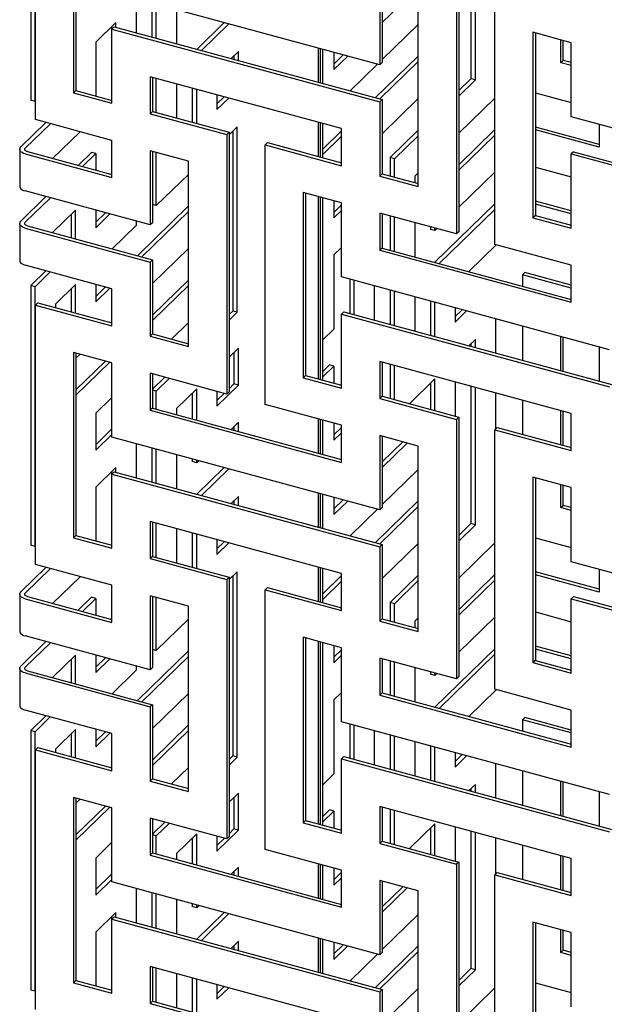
# Model space of a CAD drawing. Header units: millimetres. Extents: x -474 to 5676, y -231 to 4074.
# Tile 17 of 43: x 3675 to 3787, y 2554 to 2743. Entities that reach past the tile are written whole.
import ezdxf

# ---------------------------------------------------------------- set-up
doc = ezdxf.new("R2010")
doc.units = ezdxf.units.MM
doc.header["$LTSCALE"] = 12

msp = doc.modelspace()

# ---------------------------------------------------------------- linework, layer by layer
for p, q in [((3677.03, 2777.73), (3677.03, 2727.73)), ((3677.88, 2727.5), (3677.88, 2777.5)), ((3677.92, 2724), (3677.92, 2774)), ((3685.29, 2764.85), (3685.29, 2729.14)), ((3685.73, 2764.73), (3685.73, 2729.58)), ((3761.78, 2758.35), (3761.78, 2731.88)), ((3762.63, 2731.65), (3762.63, 2758.12)), ((3758.99, 2751.97), (3758.99, 2701.96)), ((3759.44, 2752.4), (3759.44, 2702.4)), ((3744.25, 2748.83), (3744.25, 2734.54)), ((3744.7, 2748.71), (3744.7, 2734.98)), ((3766.36, 2699.96), (3766.36, 2749.96)), ((3744.25, 2734.54), (3692.66, 2748.57)), ((3697.33, 2747.3), (3697.33, 2740.71)), ((3744.7, 2742.71), (3749.5, 2747.4)), ((3751.62, 2711.11), (3751.62, 2746.83)), ((3700.37, 2746.47), (3700.37, 2739.89)), ((3701.21, 2739.65), (3701.21, 2746.24)), ((3705.1, 2745.18), (3705.1, 2738.6)), ((3693.44, 2742.68), (3689.55, 2738.89)), ((3692.59, 2741.86), (3692.59, 2727.71)), ((3693.11, 2741.86), (3692.66, 2741.42)), ((3692.66, 2727.14), (3692.66, 2741.42)), ((3692.66, 2741.42), (3744.25, 2727.4)), ((3693.11, 2741.86), (3744.7, 2727.84)), ((3693.44, 2741.77), (3693.44, 2742.68)), ((3714.3, 2742.68), (3709.03, 2737.53)), ((3709.88, 2737.3), (3715.15, 2742.45)), ((3751.62, 2742.33), (3744.7, 2735.57)), ((3781.1, 2738.81), (3773.73, 2740.82)), ((3773.73, 2740.82), (3773.73, 2705.1)), ((3774.18, 2740.7), (3774.18, 2705.54)), ((3779.07, 2734.96), (3779.07, 2739.36)), ((3779.52, 2735.4), (3779.52, 2739.24)), ((3689.55, 2738.89), (3689.55, 2728.54)), ((3732.36, 2737.77), (3732.36, 2731.19)), ((3732.81, 2731.07), (3732.81, 2737.65)), ((3733.26, 2730.95), (3733.26, 2737.53)), ((3781.1, 2724.53), (3781.1, 2738.81)), ((3717.01, 2737.12), (3715.6, 2735.74)), ((3716.16, 2736.29), (3716.16, 2735.59)), ((3717.01, 2735.36), (3717.01, 2737.12)), ((3735.4, 2736.95), (3735.4, 2733.64)), ((3737.2, 2736.46), (3735.4, 2734.7)), ((3735.4, 2733.64), (3738.05, 2736.23)), ((3751.62, 2736.24), (3743.37, 2728.2)), ((3779.07, 2734.96), (3779.52, 2735.4)), ((3781.1, 2734.97), (3779.52, 2735.4)), ((3743.77, 2734.67), (3738.5, 2729.52)), ((3744.22, 2727.97), (3751.62, 2735.18)), ((3744.7, 2734.98), (3744.25, 2734.54)), ((3781.1, 2734.41), (3779.07, 2734.96)), ((3736.88, 2722.26), (3700.03, 2732.27)), ((3700.03, 2732.27), (3700.03, 2725.13)), ((3700.48, 2732.15), (3700.48, 2725.57)), ((3701.21, 2725.37), (3701.21, 2731.95)), ((3761.78, 2731.88), (3759.44, 2729.59)), ((3759.44, 2728.53), (3762.63, 2731.65)), ((3762.63, 2731.65), (3761.78, 2731.88)), ((3705.1, 2730.89), (3705.1, 2724.31)), ((3708.14, 2730.07), (3708.14, 2723.49)), ((3708.99, 2723.26), (3708.99, 2729.84)), ((3685.73, 2729.58), (3685.29, 2729.14)), ((3685.29, 2729.14), (3692.66, 2727.14)), ((3685.73, 2729.58), (3692.66, 2727.7)), ((3712.88, 2728.78), (3712.88, 2725.95)), ((3714.3, 2728.39), (3712.88, 2727.01)), ((3712.88, 2725.95), (3715.15, 2728.16)), ((3744.7, 2727.84), (3744.25, 2727.4)), ((3751.62, 2728.04), (3744.7, 2721.28)), ((3744.7, 2727.84), (3744.7, 2713.55)), ((3766.36, 2728.14), (3759.44, 2721.39)), ((3774.18, 2729.15), (3781.1, 2727.27)), ((3677.88, 2727.5), (3677.03, 2727.73)), ((3677.92, 2727.54), (3677.88, 2727.5)), ((3744.25, 2727.4), (3744.25, 2713.11)), ((3692.66, 2719.99), (3677.92, 2724)), ((3700.48, 2725.57), (3700.03, 2725.13)), ((3700.03, 2725.13), (3714.77, 2721.13)), ((3700.48, 2725.57), (3715.22, 2721.56)), ((3832.69, 2710.51), (3781.1, 2724.53)), ((3679.96, 2723.44), (3675.13, 2718.73)), ((3675.98, 2718.5), (3680.81, 2723.21)), ((3716.77, 2722.6), (3715.22, 2721.08)), ((3716.77, 2686.89), (3716.77, 2722.6)), ((3732.36, 2723.49), (3732.36, 2716.9)), ((3732.81, 2716.78), (3732.81, 2723.36)), ((3733.26, 2716.66), (3733.26, 2723.24)), ((3736.88, 2715.12), (3736.88, 2722.26)), ((3766.36, 2722.06), (3759.44, 2715.3)), ((3786.44, 2719.23), (3774.18, 2722.56)), ((3786.44, 2723.08), (3786.44, 2718.67)), ((3686.53, 2721.66), (3681.25, 2716.51)), ((3715.22, 2721.56), (3714.77, 2721.13)), ((3714.77, 2721.13), (3714.77, 2671.12)), ((3715.22, 2721.56), (3715.22, 2671.56)), ((3715.92, 2721.77), (3715.92, 2687.12)), ((3736.88, 2721.86), (3733.26, 2718.32)), ((3733.26, 2717.27), (3736.88, 2720.8)), ((3751.62, 2721.96), (3746.22, 2716.69)), ((3747.07, 2716.46), (3751.62, 2720.9)), ((3759.44, 2714.24), (3766.36, 2721)), ((3786.44, 2718.67), (3774.18, 2722)), ((3674.91, 2718.27), (3674.91, 2711.13)), ((3692.59, 2720.01), (3692.59, 2713.43)), ((3692.66, 2712.85), (3692.66, 2719.99)), ((3722.59, 2719.56), (3722.14, 2719.12)), ((3722.14, 2669.12), (3722.14, 2719.12)), ((3722.14, 2719.12), (3736.88, 2715.12)), ((3722.59, 2719.56), (3736.88, 2715.68)), ((3675.93, 2717.39), (3692.66, 2712.85)), ((3676.38, 2717.83), (3692.66, 2713.41)), ((3688.7, 2717.69), (3686.13, 2715.18)), ((3686.98, 2714.95), (3689.55, 2717.46)), ((3689.55, 2717.46), (3688.7, 2717.69)), ((3689.55, 2717.46), (3689.55, 2714.25)), ((3707.4, 2715.99), (3700.03, 2717.99)), ((3700.03, 2717.99), (3700.03, 2703.7)), ((3700.48, 2717.87), (3700.48, 2704.14)), ((3701.21, 2707.42), (3701.21, 2717.67)), ((3747.07, 2716.46), (3746.22, 2716.69)), ((3746.22, 2716.69), (3746.22, 2713.14)), ((3747.07, 2712.91), (3747.07, 2716.46)), ((3781.55, 2717.82), (3781.1, 2717.38)), ((3781.1, 2703.1), (3781.1, 2717.38)), ((3781.1, 2717.38), (3832.69, 2703.36)), ((3781.55, 2717.82), (3833.14, 2703.8)), ((3707.4, 2680.27), (3707.4, 2715.99)), ((3774.18, 2714.86), (3781.1, 2712.98)), ((3707.4, 2713.45), (3701.21, 2707.42)), ((3744.7, 2713.55), (3744.25, 2713.11)), ((3744.25, 2713.11), (3751.62, 2711.11)), ((3744.7, 2713.55), (3751.62, 2711.67)), ((3751.62, 2713.75), (3750.96, 2713.11)), ((3750.96, 2713.11), (3750.96, 2711.85)), ((3766.36, 2713.86), (3759.44, 2707.1)), ((3679.96, 2709.16), (3675.13, 2704.45)), ((3700.03, 2703.7), (3675.93, 2710.25)), ((3675.98, 2704.21), (3680.81, 2708.93)), ((3736.88, 2707.97), (3729.51, 2709.98)), ((3729.51, 2709.98), (3729.51, 2674.26)), ((3729.96, 2709.86), (3729.96, 2674.7)), ((3732.36, 2709.2), (3732.36, 2674.05)), ((3732.81, 2673.92), (3732.81, 2709.08)), ((3733.26, 2673.8), (3733.26, 2708.96)), ((3707.4, 2707.37), (3697.58, 2697.78)), ((3701.21, 2707.42), (3700.48, 2707.62)), ((3735.4, 2708.37), (3735.4, 2705.07)), ((3736.88, 2707.57), (3735.4, 2706.13)), ((3736.88, 2693.69), (3736.88, 2707.97)), ((3766.36, 2707.77), (3754.82, 2696.51)), ((3781.1, 2706.4), (3774.18, 2708.28)), ((3781.1, 2705.84), (3774.18, 2707.72)), ((3685.66, 2706.52), (3681.25, 2702.22)), ((3684.81, 2705.69), (3684.81, 2701.25)), ((3685.66, 2701.02), (3685.66, 2706.52)), ((3689.55, 2706.55), (3689.55, 2703.17)), ((3691.41, 2706.05), (3689.55, 2704.23)), ((3689.55, 2703.17), (3692.25, 2705.82)), ((3698.43, 2697.55), (3707.4, 2706.31)), ((3735.4, 2705.07), (3736.88, 2706.51)), ((3758.99, 2701.96), (3744.25, 2705.97)), ((3744.25, 2705.97), (3744.25, 2698.83)), ((3744.7, 2705.85), (3744.7, 2699.26)), ((3746.22, 2705.43), (3746.22, 2698.85)), ((3747.07, 2698.62), (3747.07, 2705.2)), ((3755.67, 2696.28), (3766.36, 2706.71)), ((3774.18, 2705.54), (3773.73, 2705.1)), ((3773.73, 2705.1), (3781.1, 2703.1)), ((3774.18, 2705.54), (3781.1, 2703.66)), ((3674.91, 2703.98), (3674.91, 2696.84)), ((3675.93, 2703.11), (3700.03, 2696.56)), ((3676.38, 2703.55), (3700.48, 2697)), ((3697.33, 2703.62), (3692.7, 2699.11)), ((3697.33, 2704.44), (3697.33, 2703.62)), ((3700.48, 2704.14), (3700.03, 2703.7)), ((3750.96, 2704.15), (3750.96, 2697.56)), ((3754, 2703.32), (3754, 2702.85)), ((3754.85, 2702.62), (3754.85, 2703.09)), ((3754.85, 2702.62), (3754, 2702.85)), ((3755.22, 2702.99), (3754.85, 2702.62)), ((3759.44, 2702.4), (3758.99, 2701.96)), ((3736.88, 2699.37), (3735.4, 2697.93)), ((3766.67, 2699.88), (3761.4, 2694.73)), ((3781.1, 2695.96), (3766.36, 2699.96)), ((3707.4, 2699.17), (3700.48, 2692.41)), ((3735.4, 2697.93), (3735.4, 2683.64)), ((3744.7, 2699.26), (3744.25, 2698.83)), ((3744.25, 2698.83), (3781.1, 2688.81)), ((3744.7, 2699.26), (3781.1, 2689.37)), ((3692.66, 2691.42), (3675.93, 2695.96)), ((3700.48, 2697), (3700.03, 2696.56)), ((3700.03, 2696.56), (3700.03, 2682.27)), ((3700.48, 2697), (3700.48, 2682.71)), ((3781.1, 2688.81), (3781.1, 2695.96)), ((3679.96, 2694.87), (3677.03, 2692.02)), ((3677.88, 2691.79), (3680.8, 2694.64)), ((3788.47, 2679.67), (3736.88, 2693.69)), ((3771.7, 2694.11), (3772.15, 2694.54)), ((3771.7, 2694.11), (3771.7, 2691.92)), ((3781.1, 2691.55), (3771.7, 2694.11)), ((3781.1, 2692.11), (3772.15, 2694.54)), ((3677.88, 2691.79), (3677.03, 2692.02)), ((3677.03, 2692.02), (3677.03, 2642.01)), ((3677.88, 2641.78), (3677.88, 2691.79)), ((3685.66, 2692.23), (3681.77, 2688.44)), ((3685.66, 2686.74), (3685.66, 2692.23)), ((3689.55, 2692.26), (3689.55, 2688.89)), ((3691.41, 2691.76), (3689.55, 2689.95)), ((3707.4, 2693.08), (3700.48, 2686.33)), ((3700.48, 2685.27), (3707.4, 2692.02)), ((3738.44, 2693.26), (3738.44, 2686.68)), ((3739.29, 2686.45), (3739.29, 2693.03)), ((3743.18, 2691.98), (3743.18, 2685.39)), ((3684.81, 2691.41), (3684.81, 2686.97)), ((3689.55, 2688.89), (3692.25, 2691.53)), ((3692.66, 2684.28), (3692.66, 2691.42)), ((3746.22, 2691.15), (3746.22, 2684.56)), ((3747.07, 2684.33), (3747.07, 2690.92)), ((3750.96, 2689.86), (3750.96, 2683.28)), ((3678.37, 2688.72), (3677.92, 2688.28)), ((3677.92, 2638.28), (3677.92, 2688.28)), ((3677.92, 2688.28), (3692.66, 2684.28)), ((3678.37, 2688.72), (3692.66, 2684.84)), ((3681.77, 2688.44), (3681.77, 2687.8)), ((3754, 2689.03), (3754, 2682.45)), ((3754.85, 2682.22), (3754.85, 2688.8)), ((3715.92, 2687.12), (3715.22, 2686.43)), ((3715.22, 2685.37), (3716.77, 2686.89)), ((3716.77, 2686.89), (3715.92, 2687.12)), ((3737.33, 2686.98), (3736.88, 2686.54)), ((3736.88, 2672.26), (3736.88, 2686.54)), ((3736.88, 2686.54), (3788.47, 2672.52)), ((3737.33, 2686.98), (3788.92, 2672.96)), ((3758.74, 2687.75), (3758.74, 2684.99)), ((3760.1, 2687.38), (3758.74, 2686.05)), ((3758.74, 2684.99), (3760.95, 2687.15)), ((3707.4, 2684.88), (3704.15, 2681.71)), ((3766.52, 2685.63), (3766.52, 2679.05)), ((3771.7, 2684.22), (3771.7, 2677.64)), ((3700.48, 2682.71), (3700.03, 2682.27)), ((3700.03, 2682.27), (3707.4, 2680.27)), ((3700.48, 2682.71), (3707.4, 2680.83)), ((3735.4, 2683.64), (3733.26, 2681.55)), ((3779.07, 2675.64), (3779.07, 2682.22)), ((3762.63, 2681.64), (3761.4, 2680.44)), ((3761.78, 2680.81), (3761.78, 2680.34)), ((3762.63, 2680.11), (3762.63, 2681.64)), ((3779.52, 2675.51), (3779.52, 2682.1)), ((3692.66, 2677.13), (3685.29, 2679.14)), ((3685.29, 2679.14), (3685.29, 2643.42)), ((3685.73, 2679.02), (3685.73, 2643.86)), ((3686.53, 2678.8), (3685.73, 2678.02)), ((3717.01, 2679.98), (3715.22, 2678.22)), ((3716.16, 2679.15), (3716.16, 2673.07)), ((3717.01, 2672.83), (3717.01, 2679.98)), ((3786.44, 2680.22), (3786.44, 2673.63)), ((3691.41, 2677.47), (3685.73, 2671.94)), ((3685.73, 2670.88), (3692.25, 2677.24)), ((3692.66, 2662.85), (3692.66, 2677.13)), ((3734.56, 2676.73), (3733.26, 2675.47)), ((3735.4, 2676.5), (3734.56, 2676.73)), ((3781.1, 2667.38), (3744.25, 2677.4)), ((3744.25, 2677.4), (3744.25, 2670.26)), ((3744.7, 2677.28), (3744.7, 2670.69)), ((3746.22, 2676.86), (3746.22, 2670.28)), ((3747.07, 2670.05), (3747.07, 2676.63)), ((3714.77, 2671.12), (3700.03, 2675.13)), ((3700.03, 2675.13), (3700.03, 2667.99)), ((3700.48, 2675.01), (3700.48, 2668.42)), ((3729.96, 2674.7), (3729.51, 2674.26)), ((3729.96, 2674.7), (3736.88, 2672.82)), ((3733.26, 2674.41), (3735.4, 2676.5)), ((3735.4, 2676.5), (3735.4, 2673.22)), ((3702.85, 2674.36), (3700.48, 2672.04)), ((3701.21, 2671.7), (3703.7, 2674.13)), ((3712.88, 2668.8), (3717.01, 2672.83)), ((3716.16, 2673.07), (3715.22, 2672.14)), ((3717.01, 2672.83), (3716.16, 2673.07)), ((3729.51, 2674.26), (3736.88, 2672.26)), ((3754.85, 2674.05), (3749.95, 2669.27)), ((3754, 2673.22), (3754, 2668.16)), ((3754.85, 2667.93), (3754.85, 2674.05)), ((3758.74, 2673.46), (3758.74, 2666.88)), ((3701.21, 2671.7), (3700.48, 2671.9)), ((3701.21, 2668.22), (3701.21, 2671.7)), ((3708.99, 2672.15), (3705.1, 2668.36)), ((3708.14, 2671.32), (3708.14, 2666.34)), ((3708.99, 2666.11), (3708.99, 2672.15)), ((3712.88, 2671.64), (3712.88, 2668.8)), ((3714.3, 2671.25), (3712.88, 2669.86)), ((3715.22, 2671.56), (3714.77, 2671.12)), ((3761.78, 2672.63), (3761.78, 2646.16)), ((3762.63, 2645.93), (3762.63, 2672.4)), ((3766.52, 2671.35), (3766.52, 2664.4)), ((3692.66, 2670.49), (3689.55, 2667.46)), ((3736.88, 2665.12), (3722.14, 2669.12)), ((3744.7, 2670.69), (3744.25, 2670.26)), ((3744.25, 2670.26), (3758.99, 2666.25)), ((3744.7, 2670.69), (3759.44, 2666.69)), ((3771.7, 2669.94), (3771.7, 2663.35)), ((3689.55, 2667.46), (3689.55, 2660.32)), ((3700.48, 2668.42), (3700.03, 2667.99)), ((3700.03, 2667.99), (3736.88, 2657.97)), ((3700.48, 2668.42), (3736.88, 2658.53)), ((3705.1, 2668.36), (3705.1, 2667.17)), ((3779.07, 2661.35), (3779.07, 2667.93)), ((3779.52, 2661.23), (3779.52, 2667.81)), ((3781.1, 2660.24), (3781.1, 2667.38)), ((3717.01, 2665.69), (3715.6, 2664.31)), ((3717.01, 2663.93), (3717.01, 2665.69)), ((3732.36, 2666.34), (3732.36, 2659.76)), ((3732.81, 2659.64), (3732.81, 2666.22)), ((3733.26, 2659.51), (3733.26, 2666.1)), ((3735.4, 2665.52), (3735.4, 2662.22)), ((3759.44, 2666.69), (3758.99, 2666.25)), ((3758.99, 2666.25), (3758.99, 2616.25)), ((3759.44, 2666.69), (3759.44, 2616.69)), ((3692.66, 2664.41), (3689.55, 2661.37)), ((3689.55, 2660.32), (3692.66, 2663.35)), ((3716.16, 2664.86), (3716.16, 2664.16)), ((3736.88, 2664.71), (3735.4, 2663.27)), ((3735.4, 2662.22), (3736.88, 2663.65)), ((3736.88, 2657.97), (3736.88, 2665.12)), ((3766.81, 2664.68), (3766.36, 2664.25)), ((3766.36, 2614.24), (3766.36, 2664.25)), ((3766.36, 2664.25), (3781.1, 2660.24)), ((3766.81, 2664.68), (3781.1, 2660.8)), ((3744.25, 2648.83), (3692.66, 2662.85)), ((3697.33, 2661.58), (3697.33, 2654.99)), ((3751.62, 2661.11), (3744.25, 2663.11)), ((3744.25, 2663.11), (3744.25, 2648.83)), ((3744.7, 2662.99), (3744.7, 2649.26)), ((3748.65, 2661.92), (3744.7, 2658.06)), ((3744.7, 2657), (3749.5, 2661.69)), ((3700.37, 2660.75), (3700.37, 2654.17)), ((3701.21, 2653.94), (3701.21, 2660.52)), ((3705.1, 2659.47), (3705.1, 2652.88)), ((3751.62, 2625.39), (3751.62, 2661.11)), ((3708.14, 2658.64), (3708.14, 2658.1)), ((3708.99, 2657.87), (3708.14, 2658.1)), ((3708.99, 2657.87), (3708.99, 2658.41)), ((3709.43, 2658.29), (3708.99, 2657.87)), ((3693.44, 2656.97), (3689.55, 2653.17)), ((3692.59, 2656.14), (3692.59, 2642)), ((3693.11, 2656.14), (3692.66, 2655.7)), ((3692.66, 2641.42), (3692.66, 2655.7)), ((3692.66, 2655.7), (3744.25, 2641.68)), ((3693.11, 2656.14), (3744.7, 2642.12)), ((3693.44, 2656.05), (3693.44, 2656.97)), ((3714.3, 2656.97), (3709.03, 2651.81)), ((3709.88, 2651.58), (3715.15, 2656.73)), ((3751.62, 2656.61), (3744.7, 2649.86)), ((3781.1, 2653.1), (3773.73, 2655.1)), ((3773.73, 2655.1), (3773.73, 2619.39)), ((3774.18, 2654.98), (3774.18, 2619.82)), ((3689.55, 2653.17), (3689.55, 2642.82)), ((3732.36, 2652.06), (3732.36, 2645.47)), ((3732.81, 2645.35), (3732.81, 2651.94)), ((3779.07, 2649.24), (3779.07, 2653.65)), ((3779.52, 2649.68), (3779.52, 2653.53)), ((3781.1, 2638.81), (3781.1, 2653.1)), ((3717.01, 2651.41), (3715.6, 2650.03)), ((3716.16, 2650.58), (3716.16, 2649.88)), ((3717.01, 2649.64), (3717.01, 2651.41)), ((3733.26, 2645.23), (3733.26, 2651.81)), ((3735.4, 2651.23), (3735.4, 2647.93)), ((3737.2, 2650.74), (3735.4, 2648.99)), ((3735.4, 2647.93), (3738.05, 2650.51)), ((3751.62, 2650.53), (3743.37, 2642.48)), ((3743.77, 2648.96), (3738.5, 2643.81)), ((3744.22, 2642.25), (3751.62, 2649.47)), ((3744.7, 2649.26), (3744.25, 2648.83)), ((3779.07, 2649.24), (3779.52, 2649.68)), ((3781.1, 2648.69), (3779.07, 2649.24)), ((3781.1, 2649.25), (3779.52, 2649.68)), ((3736.88, 2636.54), (3700.03, 2646.56)), ((3700.03, 2646.56), (3700.03, 2639.42)), ((3700.48, 2646.44), (3700.48, 2639.85)), ((3701.21, 2639.65), (3701.21, 2646.23)), ((3705.1, 2645.18), (3705.1, 2638.6)), ((3708.14, 2644.35), (3708.14, 2637.77)), ((3761.78, 2646.16), (3759.44, 2643.87)), ((3759.44, 2642.81), (3762.63, 2645.93)), ((3762.63, 2645.93), (3761.78, 2646.16)), ((3685.73, 2643.86), (3685.29, 2643.42)), ((3685.29, 2643.42), (3692.66, 2641.42)), ((3685.73, 2643.86), (3692.66, 2641.98)), ((3708.99, 2637.54), (3708.99, 2644.12)), ((3712.88, 2643.06), (3712.88, 2640.23)), ((3714.3, 2642.68), (3712.88, 2641.29)), ((3712.88, 2640.23), (3715.15, 2642.45)), ((3766.36, 2642.43), (3759.44, 2635.67)), ((3774.18, 2643.43), (3781.1, 2641.55)), ((3677.88, 2641.78), (3677.03, 2642.01)), ((3677.92, 2641.82), (3677.88, 2641.78)), ((3744.7, 2642.12), (3744.25, 2641.68)), ((3744.25, 2641.68), (3744.25, 2627.4)), ((3751.62, 2642.32), (3744.7, 2635.57)), ((3744.7, 2642.12), (3744.7, 2627.84)), ((3700.48, 2639.85), (3700.03, 2639.42)), ((3700.03, 2639.42), (3714.77, 2635.41)), ((3700.48, 2639.85), (3715.22, 2635.85)), ((3832.69, 2624.79), (3781.1, 2638.81)), ((3679.96, 2637.73), (3675.13, 2633.01)), ((3675.98, 2632.78), (3680.81, 2637.5)), ((3692.66, 2634.28), (3677.92, 2638.28)), ((3716.77, 2636.88), (3715.22, 2635.37)), ((3716.77, 2601.17), (3716.77, 2636.88)), ((3732.36, 2637.77), (3732.36, 2631.19)), ((3732.81, 2631.07), (3732.81, 2637.65)), ((3733.26, 2630.94), (3733.26, 2637.53)), ((3786.44, 2633.51), (3774.18, 2636.85)), ((3786.44, 2637.36), (3786.44, 2632.95)), ((3686.53, 2635.94), (3681.25, 2630.79)), ((3715.22, 2635.85), (3714.77, 2635.41)), ((3714.77, 2635.41), (3714.77, 2585.41)), ((3715.22, 2635.85), (3715.22, 2585.85)), ((3715.92, 2636.06), (3715.92, 2601.4)), ((3736.88, 2636.14), (3733.26, 2632.61)), ((3733.26, 2631.55), (3736.88, 2635.08)), ((3736.88, 2629.4), (3736.88, 2636.54)), ((3751.62, 2636.24), (3746.22, 2630.98)), ((3747.07, 2630.74), (3751.62, 2635.18)), ((3766.36, 2636.34), (3759.44, 2629.58)), ((3759.44, 2628.53), (3766.36, 2635.28)), ((3786.44, 2632.95), (3774.18, 2636.29)), ((3692.59, 2634.29), (3692.59, 2627.71)), ((3692.66, 2627.13), (3692.66, 2634.28)), ((3722.59, 2633.84), (3722.14, 2633.41)), ((3722.14, 2583.4), (3722.14, 2633.41)), ((3722.14, 2633.41), (3736.88, 2629.4)), ((3722.59, 2633.84), (3736.88, 2629.96)), ((3674.91, 2632.55), (3674.91, 2625.41)), ((3675.93, 2631.68), (3692.66, 2627.13)), ((3676.38, 2632.11), (3692.66, 2627.69)), ((3688.7, 2631.97), (3686.13, 2629.46)), ((3686.98, 2629.23), (3689.55, 2631.74)), ((3689.55, 2631.74), (3688.7, 2631.97)), ((3689.55, 2631.74), (3689.55, 2628.54)), ((3707.4, 2630.27), (3700.03, 2632.27)), ((3700.03, 2632.27), (3700.03, 2617.99)), ((3700.48, 2632.15), (3700.48, 2618.42)), ((3701.21, 2621.7), (3701.21, 2631.95)), ((3781.55, 2632.11), (3781.1, 2631.67)), ((3781.1, 2617.38), (3781.1, 2631.67)), ((3781.1, 2631.67), (3832.69, 2617.65)), ((3781.55, 2632.11), (3833.14, 2618.08)), ((3707.4, 2594.55), (3707.4, 2630.27)), ((3747.07, 2630.74), (3746.22, 2630.98)), ((3746.22, 2630.98), (3746.22, 2627.42)), ((3747.07, 2627.19), (3747.07, 2630.74)), ((3774.18, 2629.15), (3781.1, 2627.27)), ((3707.4, 2627.74), (3701.21, 2621.7)), ((3744.7, 2627.84), (3744.25, 2627.4)), ((3744.25, 2627.4), (3751.62, 2625.39)), ((3744.7, 2627.84), (3751.62, 2625.95)), ((3751.62, 2628.04), (3750.96, 2627.4)), ((3750.96, 2627.4), (3750.96, 2626.13)), ((3766.36, 2628.14), (3759.44, 2621.38)), ((3679.96, 2623.44), (3675.13, 2618.73)), ((3700.03, 2617.99), (3675.93, 2624.54)), ((3736.88, 2622.26), (3729.51, 2624.26)), ((3729.51, 2624.26), (3729.51, 2588.55)), ((3729.96, 2624.14), (3729.96, 2588.98)), ((3732.36, 2623.48), (3732.36, 2588.33)), ((3675.98, 2618.5), (3680.81, 2623.21)), ((3707.4, 2621.65), (3697.58, 2612.07)), ((3701.21, 2621.7), (3700.48, 2621.9)), ((3732.81, 2588.21), (3732.81, 2623.36)), ((3733.26, 2588.09), (3733.26, 2623.24)), ((3735.4, 2622.66), (3735.4, 2619.36)), ((3736.88, 2621.85), (3735.4, 2620.42)), ((3736.88, 2607.97), (3736.88, 2622.26)), ((3766.36, 2622.06), (3754.82, 2610.8)), ((3781.1, 2620.68), (3774.18, 2622.56)), ((3781.1, 2620.12), (3774.18, 2622)), ((3685.66, 2620.8), (3681.25, 2616.5)), ((3684.81, 2619.97), (3684.81, 2615.54)), ((3685.66, 2615.31), (3685.66, 2620.8)), ((3689.55, 2620.84), (3689.55, 2617.46)), ((3691.41, 2620.33), (3689.55, 2618.52)), ((3689.55, 2617.46), (3692.25, 2620.1)), ((3698.43, 2611.84), (3707.4, 2620.59)), ((3735.4, 2619.36), (3736.88, 2620.8)), ((3758.99, 2616.25), (3744.25, 2620.25)), ((3744.25, 2620.25), (3744.25, 2613.11)), ((3744.7, 2620.13), (3744.7, 2613.55)), ((3746.22, 2619.72), (3746.22, 2613.13)), ((3755.67, 2610.56), (3766.36, 2621)), ((3774.18, 2619.82), (3773.73, 2619.39)), ((3774.18, 2619.82), (3781.1, 2617.94)), ((3674.91, 2618.27), (3674.91, 2611.12)), ((3676.38, 2617.83), (3700.48, 2611.28)), ((3697.33, 2617.9), (3692.7, 2613.39)), ((3697.33, 2618.72), (3697.33, 2617.9)), ((3700.48, 2618.42), (3700.03, 2617.99)), ((3747.07, 2612.9), (3747.07, 2619.49)), ((3750.96, 2618.43), (3750.96, 2611.84)), ((3773.73, 2619.39), (3781.1, 2617.38)), ((3675.93, 2617.39), (3700.03, 2610.84)), ((3754, 2617.6), (3754, 2617.14)), ((3754.85, 2616.91), (3754, 2617.14)), ((3754.85, 2616.91), (3754.85, 2617.37)), ((3755.22, 2617.27), (3754.85, 2616.91)), ((3759.44, 2616.69), (3758.99, 2616.25)), ((3766.67, 2614.16), (3761.4, 2609.01)), ((3781.1, 2610.24), (3766.36, 2614.24)), ((3707.4, 2613.45), (3700.48, 2606.69)), ((3736.88, 2613.65), (3735.4, 2612.21)), ((3735.4, 2612.21), (3735.4, 2597.93)), ((3744.7, 2613.55), (3744.25, 2613.11)), ((3744.25, 2613.11), (3781.1, 2603.09)), ((3744.7, 2613.55), (3781.1, 2603.65)), ((3692.66, 2605.7), (3675.93, 2610.25)), ((3700.48, 2611.28), (3700.03, 2610.84)), ((3700.03, 2610.84), (3700.03, 2596.56)), ((3700.48, 2611.28), (3700.48, 2597)), ((3781.1, 2603.09), (3781.1, 2610.24)), ((3679.96, 2609.15), (3677.03, 2606.3)), ((3677.88, 2606.07), (3680.8, 2608.92)), ((3771.7, 2608.39), (3772.15, 2608.83)), ((3771.7, 2608.39), (3771.7, 2606.21)), ((3781.1, 2605.84), (3771.7, 2608.39)), ((3781.1, 2606.4), (3772.15, 2608.83)), ((3685.66, 2606.52), (3681.77, 2602.72)), ((3685.66, 2601.02), (3685.66, 2606.52)), ((3689.55, 2606.55), (3689.55, 2603.17)), ((3707.4, 2607.37), (3700.48, 2600.61)), ((3788.47, 2593.95), (3736.88, 2607.97)), ((3738.44, 2607.55), (3738.44, 2600.96)), ((3739.29, 2600.73), (3739.29, 2607.32)), ((3677.88, 2606.07), (3677.03, 2606.3)), ((3677.03, 2606.3), (3677.03, 2556.3)), ((3677.88, 2556.07), (3677.88, 2606.07)), ((3684.81, 2605.69), (3684.81, 2601.25)), ((3691.41, 2606.04), (3689.55, 2604.23)), ((3689.55, 2603.17), (3692.25, 2605.81)), ((3692.66, 2598.56), (3692.66, 2605.7)), ((3700.48, 2599.55), (3707.4, 2606.31)), ((3743.18, 2606.26), (3743.18, 2599.67)), ((3746.22, 2605.43), (3746.22, 2598.85)), ((3747.07, 2598.62), (3747.07, 2605.2)), ((3678.37, 2603), (3677.92, 2602.57)), ((3677.92, 2552.56), (3677.92, 2602.57)), ((3677.92, 2602.57), (3692.66, 2598.56)), ((3678.37, 2603), (3692.66, 2599.12)), ((3681.77, 2602.72), (3681.77, 2602.08)), ((3750.96, 2604.14), (3750.96, 2597.56)), ((3754, 2603.32), (3754, 2596.73)), ((3754.85, 2596.5), (3754.85, 2603.09)), ((3715.92, 2601.4), (3715.22, 2600.71)), ((3715.22, 2599.65), (3716.77, 2601.17)), ((3716.77, 2601.17), (3715.92, 2601.4)), ((3737.33, 2601.27), (3736.88, 2600.83)), ((3736.88, 2586.54), (3736.88, 2600.83)), ((3736.88, 2600.83), (3788.47, 2586.81)), ((3737.33, 2601.27), (3788.92, 2587.24)), ((3758.74, 2602.03), (3758.74, 2599.27)), ((3760.1, 2601.66), (3758.74, 2600.33)), ((3758.74, 2599.27), (3760.95, 2601.43)), ((3707.4, 2599.16), (3704.15, 2596)), ((3766.52, 2599.92), (3766.52, 2593.33)), ((3700.48, 2597), (3700.03, 2596.56)), ((3700.48, 2597), (3707.4, 2595.11)), ((3735.4, 2597.93), (3733.26, 2595.83)), ((3771.7, 2598.51), (3771.7, 2591.92)), ((3700.03, 2596.56), (3707.4, 2594.55)), ((3762.63, 2595.93), (3761.4, 2594.72)), ((3761.78, 2595.1), (3761.78, 2594.62)), ((3762.63, 2594.39), (3762.63, 2595.93)), ((3779.07, 2589.92), (3779.07, 2596.5)), ((3779.52, 2589.8), (3779.52, 2596.38)), ((3692.66, 2591.42), (3685.29, 2593.42)), ((3685.29, 2593.42), (3685.29, 2557.71)), ((3685.73, 2593.3), (3685.73, 2558.14)), ((3686.53, 2593.08), (3685.73, 2592.31)), ((3717.01, 2594.26), (3715.22, 2592.51)), ((3716.16, 2593.43), (3716.16, 2587.35)), ((3717.01, 2587.12), (3717.01, 2594.26)), ((3786.44, 2594.5), (3786.44, 2587.92)), ((3691.41, 2591.76), (3685.73, 2586.22)), ((3685.73, 2585.16), (3692.25, 2591.53)), ((3692.66, 2577.13), (3692.66, 2591.42)), ((3781.1, 2581.67), (3744.25, 2591.68)), ((3744.25, 2591.68), (3744.25, 2584.54)), ((3744.7, 2591.56), (3744.7, 2584.98)), ((3714.77, 2585.41), (3700.03, 2589.41)), ((3700.03, 2589.41), (3700.03, 2582.27)), ((3700.48, 2589.29), (3700.48, 2582.71)), ((3734.56, 2591.01), (3733.26, 2589.75)), ((3733.26, 2588.69), (3735.4, 2590.78)), ((3735.4, 2590.78), (3734.56, 2591.01)), ((3735.4, 2590.78), (3735.4, 2587.5)), ((3746.22, 2591.14), (3746.22, 2584.56)), ((3747.07, 2584.33), (3747.07, 2590.91)), ((3702.85, 2588.65), (3700.48, 2586.32)), ((3701.21, 2585.99), (3703.7, 2588.42)), ((3729.96, 2588.98), (3729.51, 2588.55)), ((3729.51, 2588.55), (3736.88, 2586.54)), ((3729.96, 2588.98), (3736.88, 2587.1)), ((3754.85, 2588.33), (3749.95, 2583.55)), ((3754, 2587.51), (3754, 2582.45)), ((3754.85, 2582.22), (3754.85, 2588.33)), ((3758.74, 2587.74), (3758.74, 2581.16)), ((3701.21, 2585.99), (3700.48, 2586.19)), ((3701.21, 2582.51), (3701.21, 2585.99)), ((3708.99, 2586.43), (3705.1, 2582.64)), ((3708.14, 2585.61), (3708.14, 2580.62)), ((3708.99, 2580.39), (3708.99, 2586.43)), ((3712.88, 2583.09), (3717.01, 2587.12)), ((3712.88, 2585.92), (3712.88, 2583.09)), ((3714.3, 2585.53), (3712.88, 2584.15)), ((3715.22, 2585.85), (3714.77, 2585.41)), ((3716.16, 2587.35), (3715.22, 2586.42)), ((3717.01, 2587.12), (3716.16, 2587.35)), ((3761.78, 2586.92), (3761.78, 2560.44)), ((3762.63, 2560.21), (3762.63, 2586.69)), ((3766.52, 2585.63), (3766.52, 2578.69)), ((3692.66, 2584.78), (3689.55, 2581.74)), ((3744.7, 2584.98), (3744.25, 2584.54)), ((3744.25, 2584.54), (3758.99, 2580.53)), ((3744.7, 2584.98), (3759.44, 2580.97)), ((3771.7, 2584.22), (3771.7, 2577.64)), ((3689.55, 2581.74), (3689.55, 2574.6)), ((3700.48, 2582.71), (3700.03, 2582.27)), ((3700.03, 2582.27), (3736.88, 2572.25)), ((3700.48, 2582.71), (3736.88, 2572.81)), ((3705.1, 2582.64), (3705.1, 2581.45)), ((3736.88, 2579.4), (3722.14, 2583.4)), ((3779.07, 2575.63), (3779.07, 2582.22)), ((3779.52, 2575.51), (3779.52, 2582.09)), ((3717.01, 2579.98), (3715.6, 2578.6)), ((3717.01, 2578.21), (3717.01, 2579.98)), ((3732.36, 2580.63), (3732.36, 2574.04)), ((3732.81, 2573.92), (3732.81, 2580.5)), ((3733.26, 2573.8), (3733.26, 2580.38)), ((3735.4, 2579.8), (3735.4, 2576.5)), ((3759.44, 2580.97), (3758.99, 2580.53)), ((3758.99, 2580.53), (3758.99, 2530.53)), ((3759.44, 2580.97), (3759.44, 2530.97)), ((3781.1, 2574.52), (3781.1, 2581.67)), ((3692.66, 2578.69), (3689.55, 2575.66)), ((3716.16, 2579.15), (3716.16, 2578.44)), ((3736.88, 2579), (3735.4, 2577.56)), ((3735.4, 2576.5), (3736.88, 2577.94)), ((3736.88, 2572.25), (3736.88, 2579.4)), ((3766.81, 2578.97), (3766.36, 2578.53)), ((3766.36, 2528.53), (3766.36, 2578.53)), ((3766.36, 2578.53), (3781.1, 2574.52)), ((3766.81, 2578.97), (3781.1, 2575.08)), ((3689.55, 2574.6), (3692.66, 2577.63)), ((3744.25, 2563.11), (3692.66, 2577.13)), ((3751.62, 2575.39), (3744.25, 2577.4)), ((3744.25, 2577.4), (3744.25, 2563.11)), ((3744.7, 2577.27), (3744.7, 2563.55)), ((3748.65, 2576.2), (3744.7, 2572.34)), ((3697.33, 2575.86), (3697.33, 2569.28)), ((3700.37, 2575.04), (3700.37, 2568.45)), ((3701.21, 2568.22), (3701.21, 2574.81)), ((3744.7, 2571.28), (3749.5, 2575.97)), ((3751.62, 2539.68), (3751.62, 2575.39)), ((3705.1, 2573.75), (3705.1, 2567.16)), ((3708.14, 2572.92), (3708.14, 2572.38)), ((3708.99, 2572.15), (3708.14, 2572.38)), ((3708.99, 2572.15), (3708.99, 2572.69)), ((3709.43, 2572.57), (3708.99, 2572.15)), ((3693.44, 2571.25), (3689.55, 2567.45)), ((3692.59, 2570.42), (3692.59, 2556.28)), ((3693.11, 2570.43), (3692.66, 2569.99)), ((3693.11, 2570.43), (3744.7, 2556.4)), ((3693.44, 2570.34), (3693.44, 2571.25)), ((3714.3, 2571.25), (3709.03, 2566.1)), ((3709.88, 2565.87), (3715.15, 2571.02)), ((3751.62, 2570.89), (3744.7, 2564.14)), ((3692.66, 2555.7), (3692.66, 2569.99)), ((3692.66, 2569.99), (3744.25, 2555.97)), ((3781.1, 2567.38), (3773.73, 2569.38)), ((3773.73, 2569.38), (3773.73, 2533.67)), ((3774.18, 2569.26), (3774.18, 2534.11)), ((3689.55, 2567.45), (3689.55, 2557.11)), ((3779.07, 2563.53), (3779.07, 2567.93)), ((3779.52, 2563.97), (3779.52, 2567.81)), ((3781.1, 2553.1), (3781.1, 2567.38)), ((3717.01, 2565.69), (3715.6, 2564.31)), ((3716.16, 2564.86), (3716.16, 2564.16)), ((3717.01, 2563.93), (3717.01, 2565.69)), ((3732.36, 2566.34), (3732.36, 2559.76)), ((3732.81, 2559.63), (3732.81, 2566.22)), ((3733.26, 2559.51), (3733.26, 2566.1)), ((3735.4, 2565.51), (3735.4, 2562.21)), ((3737.2, 2565.03), (3735.4, 2563.27)), ((3735.4, 2562.21), (3738.05, 2564.79)), ((3751.62, 2564.81), (3743.37, 2556.76)), ((3743.77, 2563.24), (3738.5, 2558.09)), ((3744.22, 2556.53), (3751.62, 2563.75)), ((3744.7, 2563.55), (3744.25, 2563.11)), ((3779.07, 2563.53), (3779.52, 2563.97)), ((3781.1, 2562.98), (3779.07, 2563.53)), ((3781.1, 2563.54), (3779.52, 2563.97)), ((3736.88, 2550.83), (3700.03, 2560.84)), ((3700.03, 2560.84), (3700.03, 2553.7)), ((3700.48, 2560.72), (3700.48, 2554.14)), ((3701.21, 2553.94), (3701.21, 2560.52)), ((3705.1, 2559.46), (3705.1, 2552.88)), ((3761.78, 2560.44), (3759.44, 2558.16)), ((3759.44, 2557.1), (3762.63, 2560.21)), ((3762.63, 2560.21), (3761.78, 2560.44)), ((3685.73, 2558.14), (3685.29, 2557.71)), ((3685.29, 2557.71), (3692.66, 2555.7)), ((3685.73, 2558.14), (3692.66, 2556.26)), ((3708.14, 2558.63), (3708.14, 2552.05)), ((3708.99, 2551.82), (3708.99, 2558.4)), ((3712.88, 2557.35), (3712.88, 2554.52)), ((3774.18, 2557.72), (3781.1, 2555.83)), ((3677.88, 2556.07), (3677.03, 2556.3)), ((3677.92, 2556.1), (3677.88, 2556.07)), ((3714.3, 2556.96), (3712.88, 2555.58)), ((3712.88, 2554.52), (3715.15, 2556.73)), ((3744.7, 2556.4), (3744.25, 2555.97)), ((3744.25, 2555.97), (3744.25, 2541.68)), ((3751.62, 2556.61), (3744.7, 2549.85)), ((3744.7, 2556.4), (3744.7, 2542.12)), ((3766.36, 2556.71), (3759.44, 2549.95)), ((3700.48, 2554.14), (3700.03, 2553.7)), ((3700.03, 2553.7), (3714.77, 2549.69)), ((3700.48, 2554.14), (3715.22, 2550.13))]:
    msp.add_line(p, q)
at = {"flags": 128}
for points in [[(3675.93, 2717.39), (3675.62, 2717.5), (3675.35, 2717.64), (3675.14, 2717.8), (3674.99, 2717.98), (3674.92, 2718.17), (3674.91, 2718.36), (3674.99, 2718.55), (3675.13, 2718.73)], [(3676.38, 2717.83), (3676.22, 2717.88), (3676.09, 2717.95), (3675.98, 2718.03), (3675.91, 2718.12), (3675.87, 2718.22), (3675.87, 2718.31), (3675.91, 2718.41), (3675.98, 2718.5)], [(3674.91, 2711.13), (3674.92, 2711.03), (3674.99, 2710.84), (3675.14, 2710.66), (3675.35, 2710.5), (3675.62, 2710.36), (3675.93, 2710.25)], [(3675.93, 2703.11), (3675.62, 2703.22), (3675.35, 2703.35), (3675.14, 2703.51), (3674.99, 2703.69), (3674.92, 2703.88), (3674.91, 2704.08), (3674.99, 2704.27), (3675.13, 2704.45)], [(3676.38, 2703.55), (3676.22, 2703.6), (3676.09, 2703.67), (3675.98, 2703.75), (3675.91, 2703.84), (3675.87, 2703.93), (3675.87, 2704.03), (3675.91, 2704.12), (3675.98, 2704.21)], [(3674.91, 2696.84), (3674.92, 2696.74), (3674.99, 2696.55), (3675.14, 2696.37), (3675.35, 2696.21), (3675.62, 2696.07), (3675.93, 2695.96)], [(3675.93, 2631.68), (3675.62, 2631.78), (3675.35, 2631.92), (3675.14, 2632.08), (3674.99, 2632.26), (3674.92, 2632.45), (3674.91, 2632.64), (3674.99, 2632.83), (3675.13, 2633.01)], [(3676.38, 2632.11), (3676.22, 2632.17), (3676.09, 2632.24), (3675.98, 2632.32), (3675.91, 2632.41), (3675.87, 2632.5), (3675.87, 2632.6), (3675.91, 2632.69), (3675.98, 2632.78)], [(3674.91, 2625.41), (3674.92, 2625.31), (3674.99, 2625.12), (3675.14, 2624.94), (3675.35, 2624.78), (3675.62, 2624.64), (3675.93, 2624.54)], [(3675.93, 2617.39), (3675.62, 2617.5), (3675.35, 2617.64), (3675.14, 2617.8), (3674.99, 2617.97), (3674.92, 2618.16), (3674.91, 2618.36), (3674.99, 2618.55), (3675.13, 2618.73)], [(3676.38, 2617.83), (3676.22, 2617.88), (3676.09, 2617.95), (3675.98, 2618.03), (3675.91, 2618.12), (3675.87, 2618.22), (3675.87, 2618.31), (3675.91, 2618.41), (3675.98, 2618.5)], [(3674.91, 2611.12), (3674.92, 2611.02), (3674.99, 2610.83), (3675.14, 2610.65), (3675.35, 2610.49), (3675.62, 2610.36), (3675.93, 2610.25)]]:
    msp.add_lwpolyline(points, dxfattribs=at)

doc.saveas('drawing.dxf')
